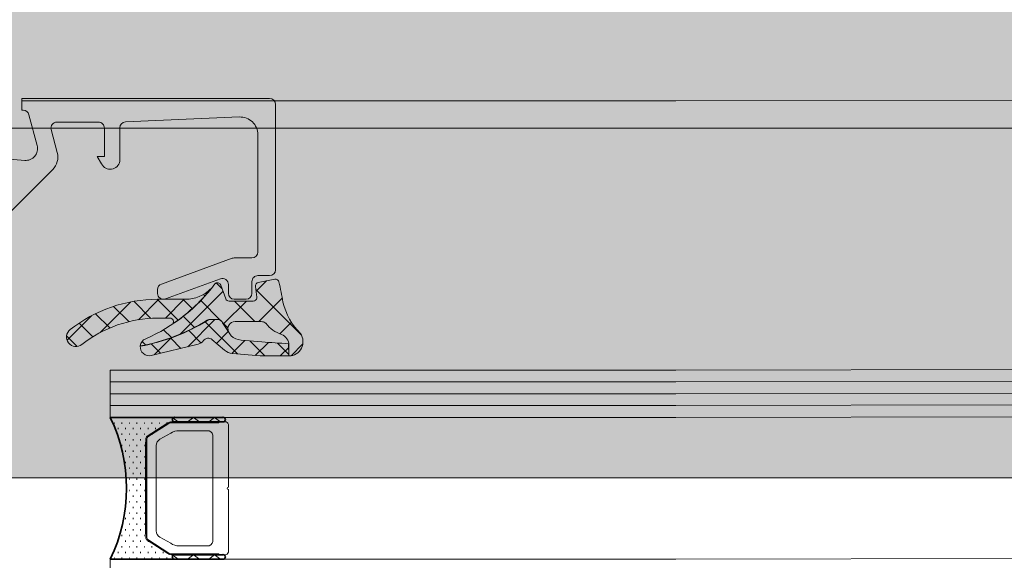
# Model space of a CAD drawing. Header units: millimetres. Extents: x -440702 to -371925, y -30726 to 14201.
# Tile 49 of 256: x -433565 to -433481, y -19787 to -19741. Entities that reach past the tile are written whole.
import ezdxf
from ezdxf.enums import TextEntityAlignment as Align

# ---------------------------------------------------------------- set-up
doc = ezdxf.new("R2010")
doc.units = ezdxf.units.MM
doc.header["$MEASUREMENT"] = 0
doc.layers.add('A-AREA.IFC Model', color=7, linetype='Continuous')
for name, color, linetype, lineweight in [('ARCHICAD Zone Stamps_Pen_No__1', 7, 'Continuous', 13), ('New_2-0_Pen_No__30', 134, 'Continuous', 35), ('New_A-13-UKS_Pen_No__250', 7, 'Continuous', 13), ('New_A-13-UKS_Pen_No__7', 7, 'Continuous', 15), ('New_S11_Stahl_Kontur_Pen_No__250', 7, 'Continuous', 13), ('SA viimistlus_põrand_Pen_No__1', 7, 'Continuous', 13)]:
    doc.layers.add(name, color=color, linetype=linetype, lineweight=lineweight)
doc.layers.add('New_3-0_Pen_No__84', color=7, linetype='Continuous', lineweight=15, true_color=0x41c341)
doc.styles.add('GENERATED_STYLE_1', font='txt')

# ---------------------------------------------------------------- blocks, each defined once
blk = doc.blocks.new('Tuulekoda_101_5_1', base_point=(-434152.903, -18725.255))
at = {"layer": 'A-AREA.IFC Model', "linetype": 'Continuous', "lineweight": 0, "true_color": 0xffffff}
blk.add_hatch(color=7, dxfattribs=at).paths.add_polyline_path([(-431574.845, -18691.208), (-435674.845, -18691.208), (-435674.845, -19779.529), (-431574.845, -19779.529)])
at = {"layer": 'ARCHICAD Zone Stamps_Pen_No__1', "color": 7, "lineweight": 13, "style": 'GENERATED_STYLE_1'}
for tag, p in [('ROOM_NAME', (-434152.903, -18775.541)), ('ROOM_NUMBER', (-434152.903, -19121.255)), ('ROOM_AREA', (-434152.903, -19466.969))]:
    blk.add_attdef(tag, text='', height=220, dxfattribs=at).set_placement(p, align=Align.TOP_LEFT)

msp = doc.modelspace()

# ---------------------------------------------------------------- hatches: boundary and pattern name
at = {"layer": 'New_A-13-UKS_Pen_No__250', "linetype": 'Continuous', "lineweight": 13}
msp.add_hatch(color=7, dxfattribs=at).paths.add_polyline_path([(-433568.845, -19760.817), (-433568.844, -19760.838), (-433568.842, -19760.859), (-433568.838, -19760.88), (-433568.833, -19760.9), (-433568.827, -19760.92), (-433568.819, -19760.939), (-433568.81, -19760.958), (-433568.8, -19760.977), (-433568.789, -19760.994), (-433568.776, -19761.011), (-433568.763, -19761.027), (-433568.748, -19761.042), (-433568.733, -19761.056), (-433568.716, -19761.069), (-433568.699, -19761.081), (-433568.69, -19761.086, -0.264879), (-433568.445, -19761.516), (-433568.445, -19762.661), (-433568.443, -19762.687), (-433568.438, -19762.712), (-433568.431, -19762.736), (-433568.421, -19762.76), (-433568.409, -19762.782), (-433568.394, -19762.803), (-433568.378, -19762.823), (-433568.359, -19762.84), (-433568.339, -19762.856), (-433568.317, -19762.87), (-433568.294, -19762.881), (-433568.271, -19762.89), (-433568.246, -19762.896), (-433568.221, -19762.9), (-433568.195, -19762.902), (-433568.17, -19762.9), (-433568.144, -19762.896), (-433568.12, -19762.89), (-433568.096, -19762.881), (-433568.073, -19762.87), (-433568.051, -19762.856), (-433568.031, -19762.84), (-433568.013, -19762.823), (-433567.996, -19762.803), (-433567.982, -19762.782), (-433567.969, -19762.76), (-433567.959, -19762.736), (-433567.952, -19762.712), (-433567.947, -19762.687), (-433567.945, -19762.661), (-433567.945, -19760.472, -0.198912), (-433567.359, -19759.058), (-433561.724, -19753.423), (-433561.69, -19753.388), (-433561.657, -19753.351), (-433561.625, -19753.314), (-433561.595, -19753.275), (-433561.566, -19753.236), (-433561.538, -19753.196), (-433561.511, -19753.154), (-433561.486, -19753.112), (-433561.462, -19753.069), (-433561.439, -19753.026), (-433561.418, -19752.981), (-433561.399, -19752.936), (-433561.381, -19752.891), (-433561.364, -19752.844), (-433561.349, -19752.798), (-433561.336, -19752.75), (-433561.324, -19752.703), (-433561.314, -19752.655), (-433561.305, -19752.607), (-433561.298, -19752.558), (-433561.292, -19752.509), (-433561.288, -19752.46), (-433561.286, -19752.411), (-433561.285, -19752.362), (-433561.286, -19752.313), (-433561.288, -19752.264), (-433561.292, -19752.215), (-433561.298, -19752.166), (-433561.305, -19752.118), (-433561.314, -19752.07), (-433561.324, -19752.022), (-433561.336, -19751.974), (-433561.855, -19750.035, -0.493126), (-433561.373, -19749.405), (-433557.845, -19749.405, -0.414216), (-433557.345, -19749.905), (-433557.345, -19752.305), (-433557.945, -19752.305), (-433557.576, -19752.936), (-433557.547, -19752.994), (-433557.513, -19753.048), (-433557.474, -19753.1), (-433557.432, -19753.149), (-433557.386, -19753.194), (-433557.337, -19753.235), (-433557.284, -19753.272), (-433557.229, -19753.305), (-433557.171, -19753.333), (-433557.111, -19753.357), (-433557.049, -19753.376), (-433556.986, -19753.39), (-433556.922, -19753.398), (-433556.858, -19753.402), (-433556.794, -19753.401), (-433556.73, -19753.394), (-433556.666, -19753.382), (-433556.604, -19753.366), (-433556.543, -19753.344), (-433556.485, -19753.318), (-433556.428, -19753.287), (-433556.374, -19753.252), (-433556.323, -19753.212), (-433556.276, -19753.169), (-433556.232, -19753.122), (-433556.192, -19753.071), (-433556.156, -19753.018), (-433556.124, -19752.962), (-433556.097, -19752.903), (-433556.075, -19752.843), (-433556.057, -19752.781), (-433556.045, -19752.717), (-433556.045, -19749.885, -0.401735), (-433555.566, -19749.386), (-433545.909, -19748.972, -0.426752), (-433544.345, -19750.47), (-433544.345, -19760.405, -0.414205), (-433544.845, -19760.905), (-433546.371, -19760.905), (-433546.404, -19760.908), (-433546.436, -19760.912), (-433546.468, -19760.918), (-433546.5, -19760.927), (-433546.526, -19760.935), (-433552.516, -19763.117), (-433552.534, -19763.124), (-433552.551, -19763.131), (-433552.569, -19763.139), (-433552.586, -19763.148), (-433552.602, -19763.158), (-433552.618, -19763.168), (-433552.634, -19763.179), (-433552.649, -19763.19), (-433552.664, -19763.202), (-433552.679, -19763.214), (-433552.693, -19763.227), (-433552.706, -19763.241), (-433552.719, -19763.255), (-433552.732, -19763.269), (-433552.743, -19763.284), (-433552.755, -19763.3), (-433552.765, -19763.316), (-433552.775, -19763.332), (-433552.785, -19763.349), (-433552.794, -19763.366), (-433552.802, -19763.383), (-433552.809, -19763.4), (-433552.816, -19763.418), (-433552.822, -19763.436), (-433552.827, -19763.455), (-433552.832, -19763.473), (-433552.836, -19763.492), (-433552.839, -19763.511), (-433552.842, -19763.529), (-433552.844, -19763.548), (-433552.845, -19763.568), (-433552.845, -19763.587), (-433552.845, -19763.906), (-433552.844, -19763.936), (-433552.841, -19763.966), (-433552.837, -19763.995), (-433552.831, -19764.025), (-433552.823, -19764.053), (-433552.813, -19764.082), (-433552.802, -19764.11), (-433552.789, -19764.137), (-433552.774, -19764.163), (-433552.758, -19764.188), (-433552.74, -19764.212), (-433552.721, -19764.235), (-433552.701, -19764.257), (-433552.679, -19764.278), (-433552.656, -19764.297), (-433552.632, -19764.315), (-433552.607, -19764.332), (-433552.581, -19764.347), (-433552.554, -19764.36), (-433552.526, -19764.372), (-433552.498, -19764.382), (-433552.469, -19764.39), (-433552.44, -19764.397), (-433552.41, -19764.401), (-433552.38, -19764.404), (-433552.35, -19764.406), (-433552.32, -19764.405), (-433552.291, -19764.403), (-433552.261, -19764.399), (-433552.231, -19764.393), (-433552.202, -19764.385), (-433552.174, -19764.375), (-433547.516, -19762.679, -0.52063), (-433546.845, -19763.149), (-433546.845, -19763.905), (-433546.844, -19763.93), (-433546.843, -19763.954), (-433546.84, -19763.979), (-433546.835, -19764.003), (-433546.83, -19764.027), (-433546.824, -19764.05), (-433546.816, -19764.074), (-433546.807, -19764.097), (-433546.797, -19764.119), (-433546.786, -19764.141), (-433546.774, -19764.162), (-433546.761, -19764.183), (-433546.747, -19764.203), (-433546.732, -19764.222), (-433546.716, -19764.241), (-433546.699, -19764.259), (-433546.681, -19764.276), (-433546.662, -19764.292), (-433546.643, -19764.307), (-433546.623, -19764.321), (-433546.602, -19764.334), (-433546.581, -19764.346), (-433546.559, -19764.357), (-433546.536, -19764.367), (-433546.514, -19764.376), (-433546.49, -19764.384), (-433546.467, -19764.39), (-433546.443, -19764.396), (-433546.418, -19764.4), (-433546.394, -19764.403), (-433546.37, -19764.405), (-433546.345, -19764.405), (-433545.345, -19764.405), (-433545.321, -19764.405), (-433545.296, -19764.403), (-433545.272, -19764.4), (-433545.248, -19764.396), (-433545.224, -19764.39), (-433545.2, -19764.384), (-433545.177, -19764.376), (-433545.154, -19764.367), (-433545.131, -19764.357), (-433545.109, -19764.346), (-433545.088, -19764.334), (-433545.067, -19764.321), (-433545.047, -19764.307), (-433545.028, -19764.292), (-433545.009, -19764.276), (-433544.992, -19764.259), (-433544.975, -19764.241), (-433544.959, -19764.222), (-433544.943, -19764.203), (-433544.929, -19764.183), (-433544.916, -19764.162), (-433544.904, -19764.141), (-433544.893, -19764.119), (-433544.883, -19764.097), (-433544.874, -19764.074), (-433544.867, -19764.05), (-433544.86, -19764.027), (-433544.855, -19764.003), (-433544.85, -19763.979), (-433544.847, -19763.954), (-433544.846, -19763.93), (-433544.845, -19763.905), (-433544.845, -19762.905, -0.414216), (-433544.345, -19762.405), (-433543.345, -19762.405), (-433543.321, -19762.405), (-433543.296, -19762.403), (-433543.272, -19762.4), (-433543.248, -19762.396), (-433543.224, -19762.39), (-433543.2, -19762.384), (-433543.177, -19762.376), (-433543.154, -19762.367), (-433543.131, -19762.357), (-433543.109, -19762.346), (-433543.088, -19762.334), (-433543.067, -19762.321), (-433543.047, -19762.307), (-433543.028, -19762.292), (-433543.009, -19762.276), (-433542.992, -19762.259), (-433542.975, -19762.241), (-433542.959, -19762.222), (-433542.943, -19762.203), (-433542.929, -19762.183), (-433542.916, -19762.162), (-433542.904, -19762.141), (-433542.893, -19762.119), (-433542.883, -19762.097), (-433542.874, -19762.074), (-433542.867, -19762.05), (-433542.86, -19762.027), (-433542.855, -19762.003), (-433542.85, -19761.979), (-433542.847, -19761.954), (-433542.846, -19761.93), (-433542.845, -19761.905), (-433542.845, -19747.905), (-433542.846, -19747.881), (-433542.847, -19747.856), (-433542.85, -19747.832), (-433542.855, -19747.808), (-433542.86, -19747.784), (-433542.867, -19747.76), (-433542.874, -19747.737), (-433542.883, -19747.714), (-433542.893, -19747.691), (-433542.904, -19747.67), (-433542.916, -19747.648), (-433542.929, -19747.627), (-433542.943, -19747.607), (-433542.959, -19747.588), (-433542.975, -19747.569), (-433542.992, -19747.552), (-433543.009, -19747.535), (-433543.028, -19747.519), (-433543.047, -19747.504), (-433543.067, -19747.49), (-433543.088, -19747.476), (-433543.109, -19747.464), (-433543.131, -19747.453), (-433543.154, -19747.443), (-433543.177, -19747.434), (-433543.2, -19747.427), (-433543.224, -19747.42), (-433543.248, -19747.415), (-433543.272, -19747.411), (-433543.296, -19747.408), (-433543.321, -19747.406), (-433543.345, -19747.405), (-433564.345, -19747.405), (-433564.345, -19748.405), (-433564.229, -19748.405, -0.339468), (-433563.746, -19748.776), (-433563.039, -19751.393, -0.521466), (-433564.093, -19752.649), (-433566.941, -19752.398), (-433566.957, -19752.398), (-433566.972, -19752.401), (-433566.987, -19752.407), (-433567, -19752.414), (-433567.009, -19752.42), (-433567.016, -19752.427), (-433567.023, -19752.435), (-433567.029, -19752.444), (-433567.037, -19752.457), (-433567.042, -19752.472), (-433567.044, -19752.487), (-433567.045, -19752.498), (-433567.045, -19753.436), (-433567.044, -19753.459), (-433567.043, -19753.482), (-433567.04, -19753.505), (-433567.036, -19753.528), (-433567.032, -19753.551), (-433567.026, -19753.573), (-433567.019, -19753.596), (-433567.011, -19753.617), (-433567.002, -19753.639), (-433566.992, -19753.66), (-433566.981, -19753.68), (-433566.97, -19753.7), (-433566.957, -19753.72), (-433566.943, -19753.738), (-433566.929, -19753.757), (-433566.914, -19753.774), (-433566.898, -19753.791), (-433566.881, -19753.807), (-433566.863, -19753.822), (-433566.845, -19753.836), (-433566.826, -19753.85), (-433566.807, -19753.862), (-433566.787, -19753.874), (-433566.766, -19753.885), (-433566.745, -19753.894), (-433566.724, -19753.903), (-433566.702, -19753.911), (-433566.68, -19753.918), (-433566.657, -19753.923), (-433566.635, -19753.928), (-433566.612, -19753.932), (-433566.589, -19753.934), (-433565.333, -19754.038, -0.637079), (-433565.024, -19754.889), (-433568.012, -19757.872, -0.493009), (-433568.326, -19757.83), (-433568.671, -19757.45), (-433568.682, -19757.439), (-433568.694, -19757.431), (-433568.715, -19757.422), (-433568.729, -19757.418), (-433568.744, -19757.417), (-433568.759, -19757.418), (-433568.774, -19757.421), (-433568.788, -19757.426), (-433568.801, -19757.434), (-433568.813, -19757.443), (-433568.823, -19757.454), (-433568.831, -19757.467), (-433568.841, -19757.487), (-433568.844, -19757.502), (-433568.845, -19757.517)])
at = {"layer": 'SA viimistlus_põrand_Pen_No__1', "linetype": 'Continuous', "lineweight": 13}
h = msp.add_hatch(dxfattribs=at)
h.set_pattern_fill('Brick___Stack_Bond_0001', style=0, pattern_type=2)
h.set_pattern_definition([(0, (0, 0), (0, 50), []), (90, (0, 0), (-225, 0), [])])
h.paths.add_polyline_path([(-435675.987, -19825.905), (-431579.087, -19825.905), (-431579.087, -18431.275), (-435675.987, -18431.275)])

# ---------------------------------------------------------------- linework, layer by layer
at = {"layer": 'A-AREA.IFC Model', "color": 7, "linetype": 'Continuous', "lineweight": 0, "true_color": 0xffffff, "flags": 128}
msp.add_lwpolyline([(-431574.845, -18691.208), (-435674.845, -18691.208), (-435674.845, -19779.529), (-431574.845, -19779.529)], close=True, dxfattribs=at)
at = {"layer": 'New_2-0_Pen_No__30', "color": 134, "linetype": 'Continuous', "lineweight": 35}
for p, q in [((-433551.345, -19774.405), (-433556.845, -19774.405)), ((-433556.528, -19774.881), (-433556.478, -19774.881)), ((-433555.893, -19774.881), (-433555.843, -19774.881)), ((-433555.258, -19774.881), (-433555.208, -19774.881)), ((-433554.623, -19774.881), (-433554.573, -19774.881)), ((-433553.988, -19774.881), (-433553.938, -19774.881)), ((-433553.353, -19774.881), (-433553.303, -19774.881)), ((-433552.718, -19774.881), (-433552.668, -19774.881)), ((-433552.083, -19774.881), (-433552.033, -19774.881)), ((-433547.345, -19774.405), (-433551.345, -19774.405)), ((-433551.345, -19774.78), (-433547.345, -19774.78)), ((-433556.21, -19775.358), (-433556.16, -19775.358)), ((-433555.575, -19775.358), (-433555.525, -19775.358)), ((-433554.94, -19775.358), (-433554.89, -19775.358)), ((-433554.305, -19775.358), (-433554.255, -19775.358)), ((-433553.67, -19775.358), (-433553.62, -19775.358)), ((-433553.035, -19775.358), (-433552.985, -19775.358)), ((-433555.893, -19775.834), (-433555.843, -19775.834)), ((-433555.575, -19776.31), (-433555.525, -19776.31)), ((-433555.258, -19775.834), (-433555.208, -19775.834)), ((-433554.94, -19776.31), (-433554.89, -19776.31)), ((-433554.623, -19775.834), (-433554.573, -19775.834)), ((-433554.305, -19776.31), (-433554.255, -19776.31)), ((-433553.988, -19775.834), (-433553.938, -19775.834)), ((-433553.845, -19784.297), (-433553.845, -19776.513)), ((-433553.353, -19775.834), (-433553.303, -19775.834)), ((-433555.893, -19776.786), (-433555.843, -19776.786)), ((-433555.575, -19777.263), (-433555.525, -19777.263)), ((-433555.258, -19776.786), (-433555.208, -19776.786)), ((-433554.94, -19777.263), (-433554.89, -19777.263)), ((-433554.623, -19776.786), (-433554.573, -19776.786)), ((-433554.305, -19777.263), (-433554.255, -19777.263)), ((-433553.988, -19776.786), (-433553.938, -19776.786)), ((-433555.575, -19778.215), (-433555.525, -19778.215)), ((-433555.258, -19777.739), (-433555.208, -19777.739)), ((-433554.94, -19778.215), (-433554.89, -19778.215)), ((-433554.623, -19777.739), (-433554.573, -19777.739)), ((-433554.305, -19778.215), (-433554.255, -19778.215)), ((-433553.988, -19777.739), (-433553.938, -19777.739)), ((-433555.258, -19778.691), (-433555.208, -19778.691)), ((-433554.623, -19778.691), (-433554.573, -19778.691)), ((-433553.988, -19778.691), (-433553.938, -19778.691)), ((-433555.258, -19779.644), (-433555.208, -19779.644)), ((-433554.94, -19779.168), (-433554.89, -19779.168)), ((-433554.623, -19779.644), (-433554.573, -19779.644)), ((-433554.305, -19779.168), (-433554.255, -19779.168)), ((-433553.988, -19779.644), (-433553.938, -19779.644)), ((-433555.258, -19780.596), (-433555.208, -19780.596)), ((-433554.94, -19780.12), (-433554.89, -19780.12)), ((-433554.623, -19780.596), (-433554.573, -19780.596)), ((-433554.305, -19780.12), (-433554.255, -19780.12)), ((-433553.988, -19780.596), (-433553.938, -19780.596)), ((-433555.258, -19781.549), (-433555.208, -19781.549)), ((-433554.94, -19781.073), (-433554.89, -19781.073)), ((-433554.623, -19781.549), (-433554.573, -19781.549)), ((-433554.305, -19781.073), (-433554.255, -19781.073)), ((-433553.988, -19781.549), (-433553.938, -19781.549)), ((-433554.94, -19782.025), (-433554.89, -19782.025)), ((-433554.305, -19782.025), (-433554.255, -19782.025)), ((-433555.575, -19782.978), (-433555.525, -19782.978)), ((-433555.258, -19782.501), (-433555.208, -19782.501)), ((-433554.94, -19782.978), (-433554.89, -19782.978)), ((-433554.623, -19782.501), (-433554.573, -19782.501)), ((-433554.305, -19782.978), (-433554.255, -19782.978)), ((-433553.988, -19782.501), (-433553.938, -19782.501)), ((-433555.575, -19783.93), (-433555.525, -19783.93)), ((-433555.258, -19783.454), (-433555.208, -19783.454)), ((-433554.94, -19783.93), (-433554.89, -19783.93)), ((-433554.623, -19783.454), (-433554.573, -19783.454)), ((-433554.305, -19783.93), (-433554.255, -19783.93)), ((-433553.988, -19783.454), (-433553.938, -19783.454)), ((-433556.21, -19784.883), (-433556.16, -19784.883)), ((-433555.893, -19784.406), (-433555.843, -19784.406)), ((-433555.575, -19784.883), (-433555.525, -19784.883)), ((-433555.258, -19784.406), (-433555.208, -19784.406)), ((-433554.94, -19784.883), (-433554.89, -19784.883)), ((-433554.623, -19784.406), (-433554.573, -19784.406)), ((-433554.305, -19784.883), (-433554.255, -19784.883)), ((-433553.988, -19784.406), (-433553.938, -19784.406)), ((-433553.67, -19784.883), (-433553.62, -19784.883)), ((-433555.893, -19785.359), (-433555.843, -19785.359)), ((-433555.258, -19785.359), (-433555.208, -19785.359)), ((-433554.623, -19785.359), (-433554.573, -19785.359)), ((-433553.988, -19785.359), (-433553.938, -19785.359)), ((-433553.353, -19785.359), (-433553.303, -19785.359)), ((-433556.845, -19786.405), (-433551.345, -19786.405)), ((-433556.528, -19786.311), (-433556.478, -19786.311)), ((-433556.21, -19785.835), (-433556.16, -19785.835)), ((-433555.893, -19786.311), (-433555.843, -19786.311)), ((-433555.575, -19785.835), (-433555.525, -19785.835)), ((-433555.258, -19786.311), (-433555.208, -19786.311)), ((-433554.94, -19785.835), (-433554.89, -19785.835)), ((-433554.623, -19786.311), (-433554.573, -19786.311)), ((-433554.305, -19785.835), (-433554.255, -19785.835)), ((-433553.988, -19786.311), (-433553.938, -19786.311)), ((-433553.67, -19785.835), (-433553.62, -19785.835)), ((-433553.353, -19786.311), (-433553.303, -19786.311)), ((-433553.035, -19785.835), (-433552.985, -19785.835)), ((-433552.718, -19786.311), (-433552.668, -19786.311)), ((-433552.4, -19785.835), (-433552.35, -19785.835)), ((-433552.083, -19786.311), (-433552.033, -19786.311)), ((-433547.345, -19786.03), (-433551.345, -19786.03)), ((-433551.345, -19786.405), (-433547.345, -19786.405))]:
    msp.add_line(p, q, dxfattribs=at)
for centre, radius, start, end in [((-433569.299, -19780.405), 13.824, 334.27593, 25.72407), ((-433551.4, -19774.593), 0.195, 73.7398, 286.2602), ((-433551.4, -19774.593), 0.195, 73.7398, 286.2602), ((-433547.29, -19774.593), 0.195, 253.7398, 106.2602), ((-433551.4, -19786.218), 0.195, 73.7398, 286.2602), ((-433551.4, -19786.218), 0.195, 73.7398, 286.2602), ((-433547.29, -19786.218), 0.195, 253.7398, 106.2602)]:
    msp.add_arc(centre, radius, start, end, dxfattribs=at)
at = {"layer": 'New_3-0_Pen_No__84', "color": 95, "linetype": 'Continuous', "lineweight": 15, "true_color": 0x41c341}
for p, q in [((-433551.522, -19774.46), (-433551.095, -19774.78)), ((-433550.299, -19774.78), (-433549.799, -19774.405)), ((-433549.799, -19774.405), (-433549.299, -19774.78)), ((-433548.503, -19774.78), (-433548.003, -19774.405)), ((-433548.003, -19774.405), (-433547.503, -19774.78)), ((-433551.522, -19786.085), (-433551.095, -19786.405)), ((-433550.299, -19786.405), (-433549.799, -19786.03)), ((-433549.799, -19786.03), (-433549.299, -19786.405)), ((-433548.503, -19786.405), (-433548.003, -19786.03)), ((-433548.003, -19786.03), (-433547.503, -19786.405))]:
    msp.add_line(p, q, dxfattribs=at)
at = {"layer": 'New_A-13-UKS_Pen_No__250', "color": 7, "linetype": 'Continuous', "lineweight": 13}
for p, q in [((-433508.945, -19747.605), (-432579.345, -19745.796)), ((-433508.945, -19747.605), (-433564.345, -19747.605)), ((-433547.374, -19763.517), (-433547.868, -19763.022)), ((-433543.611, -19762.848), (-433544.495, -19763.732)), ((-433547.297, -19763.727), (-433550.933, -19767.363)), ((-433548.839, -19764.117), (-433548.955, -19764)), ((-433540.681, -19767.402), (-433544.516, -19763.568)), ((-433555.11, -19764.626), (-433557.71, -19767.226)), ((-433553.4, -19766.021), (-433554.844, -19764.577)), ((-433552.734, -19764.405), (-433554.465, -19766.136)), ((-433551.101, -19766.165), (-433552.861, -19764.405)), ((-433550.579, -19764.405), (-433552.179, -19766.005)), ((-433549.912, -19765.199), (-433550.705, -19764.405)), ((-433547.531, -19766.165), (-433549.181, -19764.516)), ((-433545.319, -19764.555), (-433547.253, -19766.49)), ((-433544.595, -19766.295), (-433546.335, -19764.555)), ((-433542.277, -19764.32), (-433544.252, -19766.295)), ((-433556.895, -19766.836), (-433558.102, -19765.63)), ((-433555.277, -19766.299), (-433556.571, -19765.006)), ((-433558.443, -19765.803), (-433560.506, -19767.867)), ((-433558.314, -19767.574), (-433559.471, -19766.416)), ((-433549.71, -19766.793), (-433550.653, -19765.85)), ((-433547.989, -19766.125), (-433550.283, -19768.419)), ((-433546.081, -19769.029), (-433548.803, -19766.308)), ((-433546.876, -19766.821), (-433547.328, -19766.368)), ((-433541.503, -19766.353), (-433542.481, -19767.331)), ((-433551.662, -19767.647), (-433552.325, -19766.984)), ((-433549.163, -19768.104), (-433550.205, -19767.061)), ((-433546.851, -19767.144), (-433547.849, -19768.141)), ((-433559.644, -19768.398), (-433560.543, -19767.499)), ((-433553.848, -19768.268), (-433554.144, -19767.972)), ((-433552.596, -19768.98), (-433553.391, -19768.186)), ((-433551.701, -19767.682), (-433553.127, -19769.109)), ((-433550.862, -19768.56), (-433551.729, -19767.692)), ((-433545.443, -19767.89), (-433546.541, -19768.988)), ((-433543.751, -19769.205), (-433545.028, -19767.928)), ((-433543.454, -19768.056), (-433544.56, -19769.163)), ((-433541.729, -19769.071), (-433542.692, -19768.108)), ((-433540.533, -19768.189), (-433541.536, -19769.192)), ((-433541.734, -19768.492), (-433542.448, -19769.205)), ((-432586.845, -19768.596), (-433508.945, -19770.405)), ((-433541.685, -19769.205), (-433541.708, -19769.182)), ((-432586.845, -19769.596), (-433508.945, -19771.405)), ((-433556.845, -19770.405), (-433508.945, -19770.405)), ((-433556.845, -19774.405), (-433556.845, -19770.405)), ((-432586.845, -19770.596), (-433508.945, -19772.405)), ((-433556.845, -19771.405), (-433508.945, -19771.405)), ((-432586.845, -19771.596), (-433508.945, -19773.405)), ((-433556.845, -19772.405), (-433508.945, -19772.405)), ((-432586.845, -19772.596), (-433508.945, -19774.405)), ((-433556.845, -19773.405), (-433508.945, -19773.405)), ((-433556.845, -19774.405), (-433508.945, -19774.405)), ((-432586.845, -19784.596), (-433508.945, -19786.405)), ((-433556.845, -19786.405), (-433508.945, -19786.405)), ((-433556.845, -19790.405), (-433556.845, -19786.405))]:
    msp.add_line(p, q, dxfattribs=at)
at = {"layer": 'New_A-13-UKS_Pen_No__7', "color": 7, "linetype": 'Continuous', "lineweight": 15}
for p, q in [((-433564.345, -19748.405), (-433564.345, -19747.405)), ((-433564.345, -19747.405), (-433543.345, -19747.405)), ((-433542.845, -19747.905), (-433542.845, -19761.905)), ((-433564.229, -19748.405), (-433564.345, -19748.405)), ((-433563.039, -19751.393), (-433563.746, -19748.776)), ((-433545.909, -19748.972), (-433555.566, -19749.386)), ((-433557.845, -19749.405), (-433561.373, -19749.405)), ((-433561.855, -19750.035), (-433561.336, -19751.974)), ((-433557.345, -19752.305), (-433557.345, -19749.905)), ((-433556.045, -19749.885), (-433556.045, -19752.717)), ((-433544.345, -19760.405), (-433544.345, -19750.47)), ((-433557.576, -19752.936), (-433557.945, -19752.305)), ((-433557.945, -19752.305), (-433557.345, -19752.305)), ((-433566.936, -19752.398), (-433564.093, -19752.649)), ((-433561.724, -19753.423), (-433567.359, -19759.058)), ((-433552.516, -19763.117), (-433546.526, -19760.935)), ((-433546.355, -19760.905), (-433544.845, -19760.905)), ((-433547.516, -19762.679), (-433552.174, -19764.375)), ((-433547.067, -19764.358), (-433547.488, -19763.203)), ((-433546.845, -19763.905), (-433546.845, -19763.149)), ((-433544.845, -19762.905), (-433544.845, -19763.905)), ((-433543.345, -19762.405), (-433544.345, -19762.405)), ((-433542.907, -19762.711), (-433544.307, -19762.983)), ((-433552.845, -19763.906), (-433552.845, -19763.587)), ((-433544.548, -19763.315), (-433544.433, -19764.218)), ((-433550.461, -19764.405), (-433552.822, -19764.405)), ((-433544.731, -19764.555), (-433546.785, -19764.555)), ((-433545.345, -19764.405), (-433546.345, -19764.405)), ((-433552.822, -19766.005), (-433551.795, -19766.005)), ((-433548.372, -19766.105), (-433547.768, -19766.105)), ((-433547.768, -19766.125), (-433548.372, -19766.125)), ((-433546.614, -19767.508), (-433547.333, -19766.404)), ((-433547.315, -19766.394), (-433546.824, -19767.149)), ((-433546.28, -19766.295), (-433544.05, -19766.295)), ((-433553.378, -19769.17), (-433549.404, -19768.207)), ((-433548.229, -19767.822), (-433547.163, -19768.717)), ((-433544.01, -19768.019), (-433545.768, -19767.861)), ((-433541.728, -19769.206), (-433541.737, -19768.174)), ((-433546.497, -19768.993), (-433544.135, -19769.2)), ((-433541.708, -19768.309), (-433541.708, -19769.206)), ((-433544.03, -19769.205), (-433541.728, -19769.206))]:
    msp.add_line(p, q, dxfattribs=at)
msp.add_lwpolyline([(-433551.017, -19775.53), (-433548.645, -19775.53)], dxfattribs=at)
for centre, radius, start, end in [((-433543.345, -19747.905), 0.5, 0.00022, 89.99969), ((-433564.229, -19748.905), 0.5, 14.9971, 89.99986), ((-433545.845, -19750.471), 1.5, 0.01384, 92.45578), ((-433561.373, -19749.905), 0.5, 90.00286, 194.9993), ((-433557.845, -19749.905), 0.5, 359.99968, 90.00012), ((-433555.545, -19749.885), 0.5, 92.45183, 180), ((-433564.005, -19751.653), 1, 264.94662, 15.10871), ((-433562.785, -19752.362), 1.5, 314.99921, 14.9998), ((-433556.844, -19752.593), 0.809, 205.0969, 351.18062), ((-433544.845, -19760.405), 0.5, 270.00085, 359.99915), ((-433546.355, -19761.405), 0.5, 90, 110.01026), ((-433543.345, -19761.905), 0.5, 270.00089, 359.99933), ((-433559.455, -19754.662), 14.236, 293.20011, 323.60743), ((-433552.345, -19763.587), 0.5, 110.01026, 180), ((-433547.769, -19763.305), 0.3, 20, 138.91671), ((-433547.345, -19763.149), 0.5, 0, 110.01143), ((-433544.345, -19762.905), 0.5, 89.99978, 180.00022), ((-433544.25, -19763.278), 0.3, 101, 187.21385), ((-433542.85, -19763.005), 0.3, 12.38827, 101), ((-433586.509, -19772.595), 45, 10.17453, 12.38827), ((-433552.345, -19763.906), 0.5, 180, 290.01143), ((-433559.455, -19754.662), 14.216, 303.7925, 321.38305), ((-433550.461, -19761.405), 3, 270, 314.79643), ((-433546.345, -19763.905), 0.5, 180.00089, 269.99911), ((-433545.345, -19763.905), 0.5, 270.0007, 359.99952), ((-433552.822, -19776.405), 12, 90, 128.21321), ((-433546.785, -19764.255), 0.3, 200, 270), ((-433544.731, -19764.255), 0.3, 270, 7.21385), ((-433536.765, -19763.369), 5.599, 193.18326, 224.82387), ((-433552.822, -19776.405), 10.4, 90, 128.21321), ((-433557.169, -19752.413), 16.219, 280.17379, 301.79974), ((-433557.169, -19752.413), 16.199, 280.19371, 301.79974), ((-433551.795, -19766.305), 0.3, 325.31032, 90), ((-433548.37, -19766.605), 0.5, 90.26651, 121.79974), ((-433548.37, -19766.605), 0.48, 90.27199, 121.79974), ((-433547.768, -19766.605), 0.5, 25, 90), ((-433547.768, -19766.605), 0.48, 24.83361, 89.99999), ((-433546.28, -19766.895), 0.6, 90, 205), ((-433544.05, -19766.895), 0.6, 56.56979, 90), ((-433543.83, -19766.561), 0.2, 36.82762, 56.56979), ((-433541.561, -19764.863), 2.634, 216.82762, 252.87399), ((-433559.75, -19767.605), 0.8, 128.21321, 308.21321), ((-433542.708, -19768.308), 1, 359.98365, 68.22967), ((-433541.719, -19768.006), 1.2, 270.51836, 35.07792), ((-433553.555, -19768.439), 0.752, 112.81151, 173.65444), ((-433549.593, -19767.429), 0.8, 283.6233, 323.33242), ((-433548.55, -19768.205), 0.5, 49.98365, 143.33242), ((-433545.633, -19766.347), 1.52, 229.76383, 264.87565), ((-433616.699, -20849.395), 1083.816, 86.033976, 86.154433), ((-433553.555, -19768.439), 0.752, 175.23871, 283.6233), ((-433546.392, -19767.798), 1.2, 229.98365, 264.98365), ((-433544.03, -19768.005), 1.2, 264.98365, 269.98365)]:
    msp.add_arc(centre, radius, start, end, dxfattribs=at)
at = {"layer": 'New_S11_Stahl_Kontur_Pen_No__250', "color": 7, "linetype": 'Continuous', "lineweight": 13}
for p, q in [((-433553.728, -19776.005), (-433551.962, -19774.868)), ((-433551.679, -19774.78), (-433547.145, -19774.78)), ((-433547.645, -19774.855), (-433551.679, -19774.855)), ((-433547.645, -19774.78), (-433547.645, -19774.855)), ((-433551.891, -19774.921), (-433553.657, -19776.058)), ((-433551.017, -19775.53), (-433548.645, -19775.53)), ((-433546.845, -19775.005), (-433546.845, -19780.299)), ((-433553.845, -19784.593), (-433553.845, -19776.217)), ((-433553.745, -19776.217), (-433553.745, -19784.593)), ((-433552.652, -19776.259), (-433551.724, -19775.75)), ((-433548.145, -19775.905), (-433548.145, -19780.405)), ((-433552.945, -19780.405), (-433552.945, -19776.789)), ((-433552.945, -19784.021), (-433552.945, -19780.405)), ((-433548.145, -19780.405), (-433548.145, -19784.905)), ((-433546.845, -19780.511), (-433546.845, -19785.805)), ((-433551.962, -19785.942), (-433553.728, -19784.806)), ((-433553.657, -19784.753), (-433551.891, -19785.889)), ((-433551.724, -19785.061), (-433552.652, -19784.552)), ((-433548.645, -19785.28), (-433551.017, -19785.28)), ((-433551.679, -19785.955), (-433547.645, -19785.955)), ((-433547.145, -19786.03), (-433551.679, -19786.03)), ((-433547.645, -19785.955), (-433547.645, -19786.03))]:
    msp.add_line(p, q, dxfattribs=at)
for centre, radius, start, end in [((-433551.687, -19775.256), 0.476, 89.12598, 125.38989), ((-433551.685, -19775.212), 0.357, 89.12598, 125.38989), ((-433547.112, -19775.049), 0.271, 9.29924, 96.96096), ((-433551.035, -19776.72), 1.19, 89.12598, 125.38989), ((-433548.59, -19775.978), 0.451, 9.29924, 96.96096), ((-433553.577, -19776.227), 0.268, 124.24462, 177.93298), ((-433553.544, -19776.224), 0.201, 124.24462, 177.93298), ((-433552.275, -19776.813), 0.671, 124.24462, 177.93298), ((-433546.839, -19780.405), 0.106, 93.37228, 266.62772), ((-433552.275, -19783.997), 0.671, 182.06702, 235.75538), ((-433553.577, -19784.584), 0.268, 182.06702, 235.75538), ((-433553.544, -19784.586), 0.201, 182.06702, 235.75538), ((-433548.59, -19784.832), 0.451, 263.03904, 350.70076), ((-433551.035, -19784.091), 1.19, 234.61011, 270.87402), ((-433551.687, -19785.554), 0.476, 234.61011, 270.87402), ((-433551.685, -19785.598), 0.357, 234.61011, 270.87402), ((-433547.112, -19785.761), 0.271, 263.03904, 350.70076)]:
    msp.add_arc(centre, radius, start, end, dxfattribs=at)

# ---------------------------------------------------------------- block references
at = {"layer": 'A-AREA.IFC Model', "color": 7, "linetype": 'Continuous', "lineweight": 13}
msp.add_blockref('Tuulekoda_101_5_1', (-434152.903, -18725.255), dxfattribs=at)

doc.saveas('drawing.dxf')
